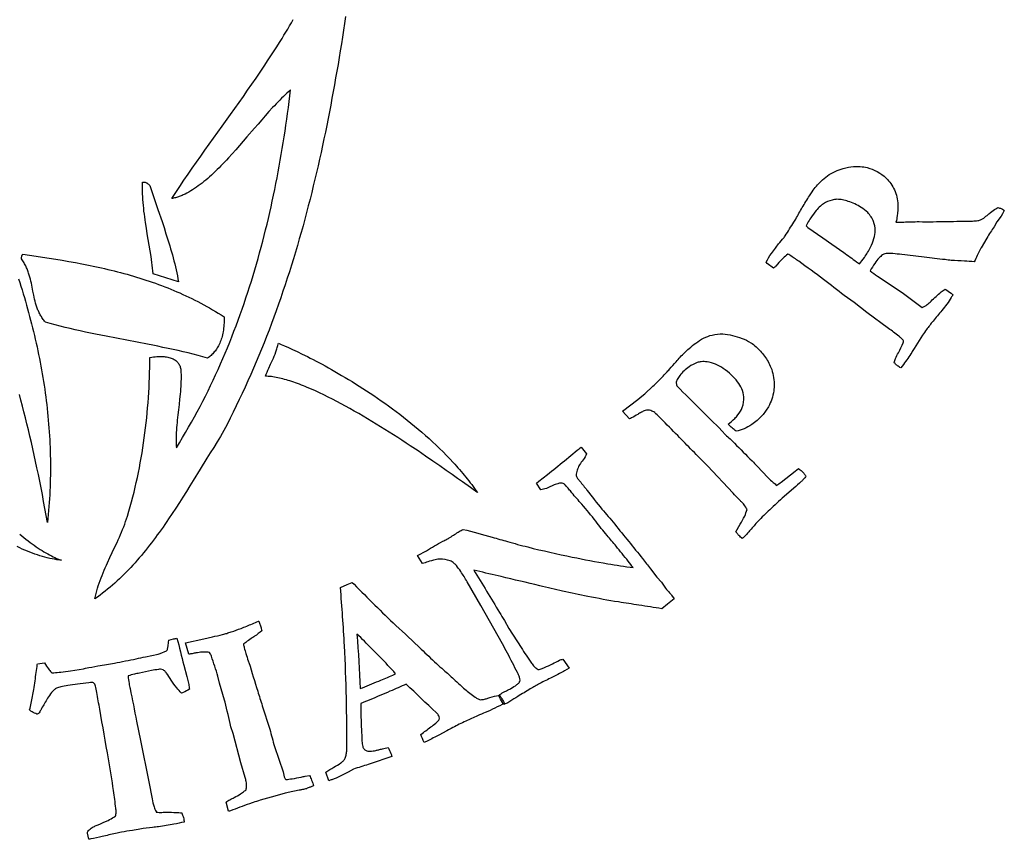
# Model space of a CAD drawing. Extents: x 1.3 to 22.6, y 1.3 to 22.7.
# Tile 2 of 12: x 12.9 to 21.4, y 1.4 to 8.5. Entities that reach past the tile are written whole.
import ezdxf

# ---------------------------------------------------------------- set-up
doc = ezdxf.new("R2010")
doc.units = 0

msp = doc.modelspace()

# ---------------------------------------------------------------- linework, layer by layer
for points in [[(15.6928, 8.4921), (15.6839, 8.4329), (15.6749, 8.3738), (15.6657, 8.3147), (15.6563, 8.2556), (15.6468, 8.1966), (15.6371, 8.1376), (15.6272, 8.0787), (15.6172, 8.0198), (15.6069, 7.9609), (15.5965, 7.9021), (15.5859, 7.8434), (15.5751, 7.7847), (15.564, 7.7261), (15.5528, 7.6675), (15.5413, 7.609), (15.5297, 7.5505), (15.5178, 7.4922), (15.5056, 7.4339), (15.4933, 7.3756), (15.4807, 7.3174), (15.4678, 7.2593), (15.4547, 7.2013), (15.4413, 7.1434), (15.4277, 7.0855), (15.4138, 7.0277), (15.3997, 6.97), (15.3853, 6.9124), (15.3705, 6.8549), (15.3556, 6.7974), (15.3403, 6.7401), (15.3247, 6.6828), (15.3088, 6.6257), (15.2926, 6.5686), (15.2761, 6.5116), (15.2593, 6.4548), (15.2422, 6.398), (15.2247, 6.3414), (15.2069, 6.2848), (15.1888, 6.2284), (15.1703, 6.1721), (15.1515, 6.1159), (15.1324, 6.0598), (15.1129, 6.0038), (15.093, 5.9479), (15.0728, 5.8922), (15.0521, 5.8366), (15.0312, 5.7811), (15.0098, 5.7258), (14.988, 5.6705), (14.9659, 5.6154), (14.9434, 5.5605), (14.9204, 5.5057), (14.8971, 5.451), (14.8733, 5.3964), (14.8492, 5.342), (14.8246, 5.2878), (14.7996, 5.2336), (14.7741, 5.1797), (14.7482, 5.1259), (14.7219, 5.0722), (14.6952, 5.0187), (14.668, 4.9653), (14.6403, 4.9121), (14.6122, 4.8591), (14.5825, 4.813), (14.553, 4.7665), (14.5236, 4.7196), (14.4942, 4.6723), (14.4354, 4.5771), (14.3764, 4.4812), (14.3467, 4.4331), (14.3167, 4.3851), (14.2866, 4.3372), (14.2561, 4.2894), (14.2254, 4.2418), (14.1942, 4.1945), (14.1627, 4.1475), (14.1468, 4.1241), (14.1308, 4.1008), (14.1146, 4.0777), (14.0983, 4.0547), (14.0819, 4.0317), (14.0654, 4.009), (14.0487, 3.9863), (14.0318, 3.9638), (14.0148, 3.9415), (13.9977, 3.9193), (13.9804, 3.8973), (13.9629, 3.8755), (13.9453, 3.8539), (13.9275, 3.8324), (13.9094, 3.8112), (13.8913, 3.7902), (13.8729, 3.7693), (13.8543, 3.7487), (13.8355, 3.7284), (13.8165, 3.7082), (13.7973, 3.6883), (13.7779, 3.6687), (13.7583, 3.6493), (13.7384, 3.6302), (13.7183, 3.6114), (13.6979, 3.5928), (13.6774, 3.5746), (13.6565, 3.5566), (13.6354, 3.5389), (13.6141, 3.5216), (13.5925, 3.5046), (13.5706, 3.4879), (13.5485, 3.4715), (13.526, 3.4555), (13.5283, 3.4671), (13.5308, 3.4788), (13.5334, 3.4903), (13.5361, 3.5019), (13.5421, 3.5248), (13.5485, 3.5476), (13.5555, 3.5702), (13.5629, 3.5927), (13.5708, 3.6151), (13.579, 3.6374), (13.5876, 3.6596), (13.5966, 3.6816), (13.6058, 3.7037), (13.6153, 3.7256), (13.625, 3.7475), (13.635, 3.7694), (13.6552, 3.8132), (13.6965, 3.9008), (13.717, 3.945), (13.7271, 3.9672), (13.7371, 3.9894), (13.7468, 4.0118), (13.7563, 4.0344), (13.7656, 4.057), (13.7746, 4.0798), (13.7833, 4.1028), (13.7916, 4.126), (13.7995, 4.1493), (13.807, 4.1729), (13.8192, 4.2137), (13.8311, 4.2548), (13.8425, 4.2962), (13.8535, 4.3377), (13.864, 4.3795), (13.8741, 4.4214), (13.8838, 4.4635), (13.8931, 4.5058), (13.902, 4.5482), (13.9105, 4.5908), (13.9185, 4.6335), (13.9262, 4.6764), (13.9335, 4.7193), (13.9403, 4.7624), (13.9468, 4.8055), (13.9529, 4.8488), (13.9586, 4.8921), (13.964, 4.9355), (13.969, 4.9789), (13.9736, 5.0224), (13.9778, 5.0659), (13.9817, 5.1094), (13.9852, 5.1529), (13.9884, 5.1964), (13.9912, 5.2399), (13.9937, 5.2834), (13.9959, 5.3268), (13.9977, 5.3702), (13.9992, 5.4136), (14.0003, 5.4569), (14.0011, 5.5001), (14.0017, 5.5432), (14.0168, 5.5458), (14.0315, 5.548), (14.0459, 5.5498), (14.0598, 5.5511), (14.0733, 5.552), (14.0864, 5.5525), (14.0991, 5.5526), (14.1113, 5.5522), (14.1232, 5.5515), (14.1346, 5.5503), (14.1455, 5.5487), (14.1561, 5.5468), (14.1662, 5.5445), (14.1758, 5.5417), (14.185, 5.5386), (14.1938, 5.5352), (14.202, 5.5313), (14.2099, 5.5271), (14.2172, 5.5226), (14.2241, 5.5177), (14.2305, 5.5124), (14.2364, 5.5068), (14.2419, 5.5009), (14.2469, 5.4946), (14.2513, 5.488), (14.2553, 5.4811), (14.2588, 5.4739), (14.2618, 5.4664), (14.2643, 5.4586), (14.2662, 5.4504), (14.2677, 5.442), (14.2686, 5.4333), (14.2697, 5.4147), (14.2704, 5.3955), (14.2706, 5.3759), (14.2704, 5.3558), (14.2699, 5.3352), (14.2689, 5.3143), (14.2677, 5.293), (14.2662, 5.2714), (14.2644, 5.2495), (14.2624, 5.2275), (14.258, 5.1827), (14.253, 5.1376), (14.2479, 5.0923), (14.2428, 5.0472), (14.238, 5.0026), (14.2358, 4.9805), (14.2337, 4.9588), (14.2319, 4.9373), (14.2304, 4.9161), (14.2291, 4.8953), (14.2281, 4.8749), (14.2274, 4.8549), (14.2271, 4.8355), (14.2273, 4.8165), (14.2278, 4.7981), (14.2289, 4.7803), (14.2304, 4.7631), (14.2574, 4.807), (14.284, 4.8511), (14.3101, 4.8953), (14.3358, 4.9398), (14.3611, 4.9844), (14.386, 5.0293), (14.4104, 5.0743), (14.4344, 5.1196), (14.458, 5.165), (14.4811, 5.2106), (14.5039, 5.2563), (14.5262, 5.3023), (14.5482, 5.3484), (14.5697, 5.3947), (14.5909, 5.4411), (14.6116, 5.4877), (14.632, 5.5345), (14.652, 5.5814), (14.6716, 5.6285), (14.6908, 5.6757), (14.7096, 5.7231), (14.7281, 5.7706), (14.7462, 5.8183), (14.764, 5.8661), (14.7814, 5.914), (14.7984, 5.9621), (14.8151, 6.0103), (14.8314, 6.0586), (14.8474, 6.1071), (14.863, 6.1556), (14.8783, 6.2043), (14.8933, 6.2531), (14.9079, 6.3021), (14.9222, 6.3511), (14.9362, 6.4002), (14.9498, 6.4494), (14.9632, 6.4988), (14.9762, 6.5482), (14.989, 6.5977), (15.0014, 6.6474), (15.0135, 6.6971), (15.0253, 6.7469), (15.0368, 6.7967), (15.0481, 6.8467), (15.059, 6.8967), (15.0697, 6.9468), (15.0801, 6.997), (15.0902, 7.0473), (15.1, 7.0976), (15.1095, 7.1479), (15.1188, 7.1984), (15.1279, 7.2488), (15.1367, 7.2994), (15.1452, 7.35), (15.1534, 7.4006), (15.1615, 7.4513), (15.1692, 7.502), (15.1768, 7.5528), (15.1841, 7.6035), (15.1912, 7.6544), (15.198, 7.7052), (15.2046, 7.7561), (15.211, 7.807), (15.2172, 7.8579), (15.2017, 7.8442), (15.1863, 7.8301), (15.1708, 7.8156), (15.1553, 7.8006), (15.1398, 7.7854), (15.1242, 7.7697), (15.1086, 7.7538), (15.093, 7.7375), (15.0774, 7.721), (15.0618, 7.7042), (15.0304, 7.6698), (14.9989, 7.6346), (14.9674, 7.5987), (14.9358, 7.5623), (14.9041, 7.5254), (14.8404, 7.4511), (14.8084, 7.4139), (14.7764, 7.377), (14.7443, 7.3404), (14.7121, 7.3043), (14.6799, 7.2688), (14.6638, 7.2514), (14.6476, 7.2342), (14.6314, 7.2172), (14.6152, 7.2005), (14.599, 7.1841), (14.5828, 7.168), (14.5666, 7.1521), (14.5503, 7.1366), (14.534, 7.1215), (14.5177, 7.1067), (14.5014, 7.0923), (14.4851, 7.0784), (14.4688, 7.0648), (14.4525, 7.0517), (14.4361, 7.0391), (14.4197, 7.0269), (14.4034, 7.0153), (14.387, 7.0042), (14.3706, 6.9936), (14.3542, 6.9835), (14.3377, 6.9741), (14.3213, 6.9652), (14.3048, 6.957), (14.2884, 6.9494), (14.2801, 6.9458), (14.2719, 6.9424), (14.2637, 6.9392), (14.2554, 6.9361), (14.2472, 6.9332), (14.2389, 6.9305), (14.2307, 6.928), (14.2224, 6.9256), (14.2142, 6.9235), (14.2059, 6.9215), (14.1976, 6.9197), (14.1894, 6.9181), (14.2243, 6.9708), (14.2595, 7.0234), (14.2951, 7.0758), (14.331, 7.1281), (14.3672, 7.1802), (14.4036, 7.2322), (14.4403, 7.2841), (14.477, 7.336), (14.551, 7.4395), (14.6251, 7.5428), (14.6992, 7.6463), (14.773, 7.7499), (14.8096, 7.8018), (14.8461, 7.8539), (14.8824, 7.906), (14.9184, 7.9583), (14.9541, 8.0108), (14.9894, 8.0634), (15.0244, 8.1162), (15.059, 8.1692), (15.0932, 8.2225), (15.1268, 8.276), (15.1435, 8.3029), (15.16, 8.3298), (15.1764, 8.3568), (15.1926, 8.3838), (15.2087, 8.411), (15.2247, 8.4382), (15.2405, 8.4655)], [(12.8655, 6.2246), (12.876, 6.1922), (12.8862, 6.1598), (12.8963, 6.1273), (12.9062, 6.0948), (12.9159, 6.0623), (12.9255, 6.0297), (12.9348, 5.9971), (12.944, 5.9644), (12.953, 5.9317), (12.9619, 5.8989), (12.9705, 5.8661), (12.9789, 5.8333), (12.9872, 5.8005), (12.9953, 5.7676), (13.0031, 5.7346), (13.0108, 5.7017), (13.0183, 5.6687), (13.0256, 5.6356), (13.0326, 5.6025), (13.0395, 5.5694), (13.0462, 5.5363), (13.0526, 5.5031), (13.0589, 5.4699), (13.0649, 5.4367), (13.0707, 5.4034), (13.0764, 5.3701), (13.0817, 5.3367), (13.0869, 5.3033), (13.0919, 5.2699), (13.0966, 5.2365), (13.1011, 5.203), (13.1054, 5.1695), (13.1094, 5.136), (13.1133, 5.1024), (13.1168, 5.0688), (13.1202, 5.0352), (13.1233, 5.0015), (13.1262, 4.9678), (13.1288, 4.9341), (13.1312, 4.9004), (13.1334, 4.8666), (13.1353, 4.8328), (13.1369, 4.799), (13.1383, 4.7651), (13.1395, 4.7312), (13.1404, 4.6973), (13.141, 4.6634), (13.1414, 4.6294), (13.1416, 4.5955), (13.1414, 4.5614), (13.141, 4.5274), (13.1404, 4.4933), (13.1394, 4.4593), (13.1382, 4.4251), (13.1368, 4.391), (13.135, 4.3569), (13.133, 4.3227), (13.1307, 4.2885), (13.1282, 4.2542), (13.1253, 4.22), (13.1222, 4.1857), (13.1188, 4.1514), (13.1151, 4.1171), (13.1044, 4.1781), (13.0936, 4.2386), (13.0827, 4.2984), (13.0715, 4.3576), (13.0602, 4.4162), (13.0487, 4.4742), (13.0371, 4.5316), (13.0253, 4.5884), (13.0134, 4.6446), (13.0013, 4.7002), (12.9891, 4.7552), (12.9767, 4.8096), (12.9642, 4.8635), (12.9516, 4.9168), (12.9388, 4.9695), (12.9259, 5.0216), (12.9129, 5.0731), (12.8998, 5.1241), (12.8865, 5.1745), (12.8732, 5.2243)], [(12.8757, 4.0158), (12.894, 4.0008), (12.9121, 3.9862), (12.9301, 3.9719), (12.9481, 3.9581), (12.9658, 3.9448), (12.9835, 3.9318), (13.001, 3.9193), (13.0183, 3.9072), (13.0355, 3.8956), (13.0524, 3.8845), (13.0692, 3.8738), (13.0858, 3.8636), (13.1022, 3.8539), (13.1183, 3.8447), (13.1342, 3.836), (13.1499, 3.8279), (13.1653, 3.8203), (13.1804, 3.8132), (13.1953, 3.8066), (13.2099, 3.8006), (13.2241, 3.7952), (13.2381, 3.7903), (13.2179, 3.7925), (13.1975, 3.7953), (13.1769, 3.7986), (13.1562, 3.8025), (13.1353, 3.8068), (13.1143, 3.8117), (13.0932, 3.8171), (13.0719, 3.823), (13.0506, 3.8294), (13.0291, 3.8362), (13.0075, 3.8436), (12.9858, 3.8514), (12.9641, 3.8597), (12.9422, 3.8685), (12.9203, 3.8777), (12.8984, 3.8874), (12.8763, 3.8975), (12.8543, 3.908)]]:
    msp.add_lwpolyline(points)
for points in [[(20.4348, 5.4986, -0.05526), (20.4457, 5.5347, -0.035069), (20.4713, 5.5851, 0.043424), (20.5112, 5.6713, 0.010067), (20.5163, 5.6867, 0.024479), (20.4956, 5.7103, 0.027739), (20.4736, 5.729, 0.007979), (20.3858, 5.7948), (20.1987, 5.932), (20.0901, 6.0179), (20.0026, 6.0799, 0.007442), (19.8241, 6.2182, 0.006484), (19.6095, 6.3753, 0.009632), (19.5327, 6.428, 0.007691), (19.5163, 6.4384, -0.003955), (19.4712, 6.4004, 0.059516), (19.4656, 6.3946, -0.01264), (19.4111, 6.3345, -0.019383), (19.3924, 6.3164), (19.3363, 6.3569), (19.3288, 6.3679, -0.039136), (19.3735, 6.4422, 0.001675), (19.408, 6.4888, 0.006878), (19.4344, 6.5257, 0.00359), (19.4823, 6.5806, 0.04617), (19.4928, 6.5955, 0.003416), (19.5677, 6.7151), (19.5839, 6.7411, -0.007346), (19.6397, 6.8401, -0.012957), (19.7037, 6.9426, -0.009289), (19.7263, 6.9772, -0.051498), (19.8024, 7.0674, -0.034082), (19.8583, 7.1141, -0.092007), (19.9948, 7.178, -0.047218), (20.0835, 7.1941, -0.079034), (20.2, 7.1857, -0.13488), (20.3654, 7.0943, -0.091016), (20.4362, 6.993, -0.100022), (20.4672, 6.8654, -0.050388), (20.4611, 6.7686, -0.020969), (20.4502, 6.7148, 0.025871), (20.5167, 6.7151, -0.009942), (20.6496, 6.7183, 0.002511), (20.7703, 6.7181, 0.004364), (21.0068, 6.7218, 0.011467), (21.1121, 6.7237, 0.023147), (21.1588, 6.7275, 0.032854), (21.1733, 6.7304, 0.055934), (21.198, 6.7429, 0.030183), (21.2379, 6.7723, -0.002321), (21.2678, 6.7974, -0.033628), (21.3139, 6.8304, -0.021797), (21.3302, 6.8394, -0.071716), (21.3605, 6.8306, -0.024327), (21.3801, 6.8192), (21.3866, 6.815), (21.3708, 6.787), (21.3601, 6.7657), (21.3226, 6.7158), (21.2987, 6.6734, 0.020468), (21.2673, 6.6286, 0.008372), (21.2349, 6.5758), (21.1852, 6.4933, 0.018), (21.1741, 6.4711, 0.002466), (21.1525, 6.4258, 0.001739), (21.127, 6.3715, -0.001476), (21.0411, 6.3772, -0.012436), (20.9276, 6.3835, -0.012427), (20.8751, 6.3896, 0.002974), (20.6938, 6.4113, -0.001021), (20.5018, 6.4338, 0.010977), (20.4219, 6.4416, 0.027127), (20.3752, 6.4428, 0.051955), (20.355, 6.4402, 0.070843), (20.3343, 6.4303, 0.061572), (20.3033, 6.4034, 0.03926), (20.2677, 6.3575, 0.005451), (20.2265, 6.2941, 0.02446), (20.29, 6.246), (20.5036, 6.1048), (20.6776, 5.9755, 0.058008), (20.7205, 6.0019, 0.034336), (20.7533, 6.031, -0.026925), (20.8422, 6.1106, -0.014146), (20.8754, 6.1356, -0.019308), (20.9262, 6.0996, -0.020518), (20.944, 6.0846, 0.008962), (20.9271, 6.0616), (20.9019, 6.0198), (20.8464, 5.9503, 0.002305), (20.7702, 5.8575, 0.00937), (20.7135, 5.7854, 0.02113), (20.6798, 5.7357), (20.6073, 5.6215, 0.009515), (20.5864, 5.5882, -0.025413), (20.5147, 5.4839), (20.4916, 5.4533, -0.010848), (20.4628, 5.4725, -0.037703), (20.4425, 5.4907), (20.4348, 5.4986)], [(20.1356, 6.3532, 0.007365), (20.1768, 6.4082, 0.033734), (20.2305, 6.4983, 0.043536), (20.2601, 6.5713, 0.071832), (20.2709, 6.6439, 0.089868), (20.2563, 6.7187, 0.103835), (20.2056, 6.7966, 0.059022), (20.1496, 6.841, 0.065371), (20.0362, 6.8936, 0.024073), (19.9884, 6.9063, 0.051319), (19.9402, 6.9115, 0.058909), (19.8976, 6.9055, 0.085382), (19.8229, 6.8717, 0.033815), (19.7966, 6.8521, 0.039413), (19.7611, 6.8149, 0.024666), (19.7146, 6.7519, 0.016735), (19.6851, 6.7049, 0.019727), (19.6726, 6.6809), (19.6894, 6.6667), (19.8185, 6.5797), (19.8944, 6.5232), (19.9982, 6.4525, 0.006659), (20.1091, 6.3716), (20.1356, 6.3532)], [(18.1458, 5.0131), (18.0872, 5.0782), (18.2197, 5.181), (18.2547, 5.2092), (18.2804, 5.2299), (18.3482, 5.2943, -0.0021), (18.3945, 5.3392, 0.009487), (18.4639, 5.4106, 0.005248), (18.4939, 5.4437, 0.004992), (18.5493, 5.5069, -0.008308), (18.5854, 5.5471, -0.018698), (18.662, 5.6217, -0.024371), (18.72, 5.6689, -0.03774), (18.7878, 5.7104, -0.054986), (18.8601, 5.738, -0.076917), (18.9539, 5.7473, -0.046551), (19.0358, 5.7349, -0.031766), (19.1196, 5.7089, -0.04962), (19.1942, 5.6716, -0.044052), (19.2407, 5.6356, -0.048175), (19.3135, 5.5562, -0.066659), (19.3695, 5.4566, -0.089599), (19.3974, 5.3152, -0.037972), (19.3941, 5.2547, -0.0932), (19.347, 5.1177, -0.055303), (19.2932, 5.0428, -0.061392), (19.2033, 4.9631, -0.051969), (19.1367, 4.9271, -0.043705), (19.0689, 4.9054, -0.02741), (19.0335, 4.9346, -0.012653), (18.9999, 4.9668, 0.016457), (19.0562, 5.0168, 0.031353), (19.0842, 5.0467, 0.078509), (19.1216, 5.1124, 0.104889), (19.1348, 5.2025, 0.088274), (19.1164, 5.274, 0.056882), (19.0806, 5.3335, 0.042132), (19.0267, 5.3928, 0.040025), (18.9568, 5.4493, 0.052093), (18.8901, 5.4855, 0.057183), (18.8177, 5.5056, 0.065626), (18.7669, 5.5071, 0.059493), (18.733, 5.499, 0.068301), (18.6614, 5.4623, 0.076568), (18.5813, 5.3878, 0.055289), (18.5589, 5.3526, 0.078174), (18.5495, 5.3221, 0.053411), (18.5607, 5.2928, 0.000389), (18.9456, 4.9104), (18.9763, 4.8759, -0.001356), (19.0159, 4.8406, -0.01288), (19.0541, 4.8027, 0.002555), (19.2063, 4.649, -0.006212), (19.2505, 4.6033), (19.3437, 4.5056, 0.020053), (19.3889, 4.4638, 0.006546), (19.4207, 4.4372, 0.002909), (19.4571, 4.4655), (19.5792, 4.5609), (19.6066, 4.5832, -0.028516), (19.6366, 4.5604, -0.046687), (19.658, 4.5368, -0.012888), (19.6718, 4.518, -0.019557), (19.6511, 4.4904, -0.026034), (19.6308, 4.47, -0.009425), (19.5678, 4.4139), (19.4831, 4.3413, 0.014126), (19.3589, 4.2271, 0.016367), (19.2573, 4.1255, 0.006749), (19.1893, 4.0503, 0.002702), (19.1663, 4.0235, -0.016315), (19.1293, 3.9847), (19.1219, 3.9774, -0.020171), (19.0918, 4.0047, -0.039736), (19.0732, 4.0268), (19.0658, 4.0371), (19.1042, 4.1024, 0.029377), (19.1423, 4.1724, 0.030102), (19.1635, 4.228, 0.056806), (19.1378, 4.2706, 0.036223), (19.1149, 4.295, -0.013924), (19.0963, 4.3138, -0.004836), (19.042, 4.3717), (18.8198, 4.6074, -0.000611), (18.5633, 4.868, 0.002788), (18.4196, 5.0142, 0.007388), (18.3751, 5.0577, 0.023505), (18.3644, 5.0672, 0.071754), (18.3321, 5.0841, 0.16144), (18.2822, 5.0849, 0.056588), (18.2506, 5.0706, -0.002242), (18.2178, 5.0511, -0.015774), (18.1651, 5.0219, -0.021465), (18.1458, 5.0131)], [(16.3562, 3.7617), (16.3149, 3.8311), (16.3914, 3.8726, 0.002059), (16.4614, 3.9147, -0.017366), (16.5322, 3.9539, -0.007881), (16.5669, 3.9714, 0.017395), (16.5948, 3.9879, 0.005819), (16.6755, 4.0389, -0.021623), (16.7089, 4.0576, -0.000987), (16.9603, 3.9897, -0.004549), (17.092, 3.952, 0.008421), (17.2674, 3.9052, 0.011722), (17.6521, 3.8178, 0.008767), (17.9588, 3.7607, 0.006869), (18.179, 3.7263, 0.011672), (18.1354, 3.7822, 0.000923), (18.0312, 3.9124, 0.009907), (17.9528, 4.0057, -0.015437), (17.8552, 4.1271, 0.01927), (17.7341, 4.2746, -0.005281), (17.6484, 4.3734, -0.007845), (17.6229, 4.4054, 0.031856), (17.5926, 4.4392, 0.069972), (17.5735, 4.4538, 0.113038), (17.5569, 4.4571, 0.070985), (17.5261, 4.4524, 0.033333), (17.4843, 4.4368), (17.4524, 4.422, -0.040885), (17.4028, 4.4042, -0.038689), (17.3808, 4.4002), (17.3423, 4.4563), (17.362, 4.4746), (17.4367, 4.5319, -0.001137), (17.5841, 4.6491), (17.6955, 4.7412, -0.012791), (17.7287, 4.7684), (17.776, 4.7103, -0.072507), (17.7468, 4.6593, 0.014803), (17.7144, 4.6148, 0.036995), (17.7056, 4.5998, 0.010593), (17.6912, 4.5587, 0.026413), (17.6848, 4.536, 0.121347), (17.6859, 4.5224, 0.082947), (17.6987, 4.4971, 0.02071), (17.7168, 4.4743, -0.013963), (17.7783, 4.3972, 0.010326), (17.9085, 4.2327, 0.008389), (17.9624, 4.1699, -0.009942), (18.0195, 4.1011, 0.000577), (18.2603, 3.8046, -0.008529), (18.3293, 3.7162), (18.3837, 3.645), (18.4229, 3.5995), (18.4579, 3.5479, -0.008749), (18.4929, 3.5096, -0.009922), (18.5099, 3.4877), (18.5331, 3.4573, -0.004249), (18.4752, 3.4106), (18.4262, 3.3713, -0.006449), (18.2287, 3.4021, -0.003194), (18.0513, 3.4293, -0.006295), (17.7862, 3.4767, -0.004934), (17.5686, 3.5221, -0.005259), (17.3714, 3.5702, 0.000622), (17.0367, 3.6489, -0.004344), (16.8282, 3.6987), (16.8001, 3.7059, 0.0005), (17.0236, 3.3397, -0.007046), (17.0651, 3.2704), (17.1052, 3.1991), (17.2096, 3.0364, 0.009317), (17.301, 2.901, 0.030189), (17.3238, 2.8711, 0.047036), (17.3413, 2.8559, 0.009227), (17.3571, 2.8444, 0.038234), (17.3933, 2.8554, 0.02117), (17.465, 2.8866, 0.010846), (17.5267, 2.9184), (17.5413, 2.9263, -0.014612), (17.5716, 2.9355), (17.6246, 2.8584), (17.5857, 2.8331, -0.013146), (17.5431, 2.8097, -0.007681), (17.4764, 2.7763, -0.001955), (17.3705, 2.7252, -0.003161), (17.2896, 2.6774, 0.005899), (17.1806, 2.6117, 0.005316), (17.1131, 2.5693, -0.008856), (17.0959, 2.5587, -0.040054), (17.065, 2.5461), (17.0592, 2.5441, -0.034787), (17.024, 2.606), (17.0168, 2.6208, -0.033649), (17.057, 2.649, -0.020404), (17.0841, 2.6625, 0.023843), (17.1214, 2.6815, 0.032921), (17.1734, 2.7146, 0.056777), (17.194, 2.7331, 0.195921), (17.2007, 2.7535, 0.072595), (17.1958, 2.7787, 0.040636), (17.1785, 2.8189, 0.003767), (17.0917, 2.9878, 0.007931), (17.048, 3.0664), (16.9736, 3.1998), (16.8619, 3.4002), (16.744, 3.6024, 0.016821), (16.6876, 3.6939, 0.029382), (16.6503, 3.744, 0.03373), (16.6293, 3.7655, 0.096344), (16.5955, 3.7846, 0.081453), (16.5098, 3.8002, 0.066587), (16.468, 3.7953, 0.018622), (16.4026, 3.7768, 0.004747), (16.3562, 3.7617)], [(15.547, 1.8838), (15.5233, 1.9586, -0.011394), (15.5915, 2.0004, 0.019822), (15.6507, 2.0381, 0.031259), (15.6741, 2.0566, 0.120161), (15.6892, 2.079, 0.047409), (15.6985, 2.1131, 0.01816), (15.7034, 2.1471, 0.014698), (15.6828, 3.0514, 0.00826), (15.648, 3.5542), (15.7068, 3.5794), (15.7487, 3.5983), (15.7655, 3.5831, 0.008963), (16.1278, 3.2267, -0.007983), (16.3457, 3.0223, 0.008952), (16.4772, 2.898, 0.007335), (16.5404, 2.8421, -0.007409), (16.6267, 2.7637, -0.001687), (16.6819, 2.7121, 0.019869), (16.7658, 2.6415, 0.011037), (16.8115, 2.6069, 0.032474), (16.8373, 2.5905, 0.12507), (16.8616, 2.5845, 0.067416), (16.8938, 2.5886, 0.030172), (16.9224, 2.5979, -0.046053), (16.9981, 2.6175, -0.011067), (17.023, 2.6211, -0.020158), (17.0493, 2.5837, -0.033162), (17.0635, 2.556), (17.0652, 2.5522, -0.018415), (16.9006, 2.474, 0.004613), (16.833, 2.4455, 0.012244), (16.7316, 2.3987, 0.00853), (16.6195, 2.3432, 0.004246), (16.5683, 2.3154), (16.4986, 2.2787, -0.003047), (16.4029, 2.2288), (16.3713, 2.2133, -0.023627), (16.3434, 2.2842, 0.005016), (16.4288, 2.3485, 0.012834), (16.4727, 2.3827, 0.029507), (16.4943, 2.4027, 0.07566), (16.5015, 2.4123, 0.152522), (16.5023, 2.4371, 0.073073), (16.4936, 2.4538, 0.062018), (16.4771, 2.4724, -0.007031), (16.2174, 2.7194, -0.004643), (16.0765, 2.6571, -0.004731), (15.9027, 2.5837, -0.004142), (15.8241, 2.5518, 0.012521), (15.8241, 2.4923, 0.004087), (15.8293, 2.3303), (15.8324, 2.2475, 0.022386), (15.8362, 2.2016, 0.041458), (15.8407, 2.1804, 0.082302), (15.8532, 2.1567, 0.178924), (15.8771, 2.1417, 0.068077), (15.9063, 2.1393, 0.04216), (15.9533, 2.1457, 0.012819), (15.9795, 2.152, 0.011031), (16.0106, 2.1589, 0.007348), (16.0611, 2.1715, -0.005966), (16.0838, 2.1198, -0.041936), (16.0917, 2.0944, -0.016234), (16.0243, 2.0692, -0.004383), (15.8888, 2.0239, -0.001679), (15.7606, 1.985), (15.716, 1.9589, -0.03989), (15.5743, 1.8925, -0.017711), (15.547, 1.8838)], [(14.6799, 1.6192), (14.6592, 1.6996, -0.012271), (14.6927, 1.7189, -0.003785), (14.7298, 1.7388, 0.018089), (14.7851, 1.7709, 0.025401), (14.8202, 1.7955, 0.020169), (14.8323, 1.8057, 0.063424), (14.8367, 1.8381, 0.04676), (14.8334, 1.8762, 0.028615), (14.8251, 1.9113), (14.7885, 2.0378), (14.7198, 2.2916), (14.702, 2.3512, 0.000997), (14.6512, 2.5634, 0.00365), (14.6471, 2.5802), (14.6035, 2.7272), (14.5898, 2.788, 0.000328), (14.5336, 2.9602, 0.027602), (14.5262, 2.9761, 0.009304), (14.5165, 2.9937, 0.032859), (14.4925, 2.9964, 0.033138), (14.4524, 2.9956, 0.02294), (14.3993, 2.9886, 0.008887), (14.3666, 2.9823, -0.02277), (14.3386, 2.9777), (14.3369, 2.9775), (14.3094, 3.0752), (14.4672, 3.1097), (14.5413, 3.1273, 0.002192), (14.6302, 3.1486, 0.006186), (14.6652, 3.1583, 0.008547), (14.7044, 3.171, 0.006634), (14.7888, 3.2013, 0.004771), (14.8867, 3.2408, -0.002647), (14.9402, 3.2625), (14.942, 3.2632, -0.021222), (14.9552, 3.2307, -0.020222), (14.9643, 3.1994, -0.006334), (14.969, 3.1799, -0.019961), (14.9052, 3.1325, -0.009743), (14.8771, 3.1139, 0.020883), (14.8294, 3.0804, 0.010931), (14.8123, 3.0669), (14.8105, 3.0654, 0.026095), (14.8167, 3.0332, 0.016388), (14.8308, 2.983, 0.011162), (14.8516, 2.9206, 0.006021), (14.8576, 2.9049, 0.00179), (14.9329, 2.658, 0.002018), (14.9725, 2.5328), (15.0375, 2.3282, -0.000283), (15.0783, 2.1791), (15.1518, 1.9605), (15.1615, 1.9177, 0.054565), (15.1667, 1.9066, 0.02541), (15.1751, 1.8941, 0.015398), (15.2319, 1.9011, 0.017318), (15.3084, 1.9153, -0.003492), (15.3445, 1.9224), (15.381, 1.9294, -0.021313), (15.3992, 1.8893, -0.02195), (15.4085, 1.862, -0.003893), (15.4153, 1.8387, 0.022105), (15.3958, 1.8315, -0.015915), (15.385, 1.8271, -0.004505), (15.3538, 1.815, -0.038891), (15.3388, 1.811, -0.009744), (15.3195, 1.8074, 0.005576), (15.2922, 1.8017, 0.001166), (15.2366, 1.7894), (15.1706, 1.7759), (15.1608, 1.7739), (15.0486, 1.7408), (14.9552, 1.715, 0.013451), (14.8931, 1.6951, 0.002936), (14.8625, 1.6842, 0.006146), (14.7775, 1.6537, -0.003456), (14.6965, 1.6248, -0.004941), (14.6799, 1.6192)], [(15.819, 2.6803, 0.003132), (15.9812, 2.746, 0.004615), (16.1008, 2.7971), (16.1256, 2.8094, 0.009422), (15.9911, 2.9518, 0.003728), (15.8548, 3.09, 0.007717), (15.7913, 3.1514, -0.007439), (15.819, 2.6803)], [(13.0293, 2.895), (13.0904, 2.9018, 0.013077), (13.1259, 2.8499, 0.029935), (13.1483, 2.8224, 0.020665), (13.154, 2.8168, 0.038699), (13.1702, 2.8172, 0.010286), (13.2314, 2.8238, 0.003127), (13.3141, 2.8346), (13.4264, 2.8518), (13.4456, 2.8583, 0.006704), (13.5518, 2.8767, -0.003055), (13.6261, 2.8896), (13.6952, 2.9014, 0.002228), (13.8829, 2.9379, 0.001031), (13.9644, 2.9556), (14.0723, 2.9793), (14.0906, 2.9836), (14.1459, 3.0065, 0.082853), (14.1522, 3.0195, 0.044745), (14.1581, 3.0478), (14.162, 3.0822), (14.1637, 3.0985), (14.2058, 3.1098, -0.013275), (14.235, 3.1157, -0.002789), (14.2945, 2.8833), (14.3206, 2.7841), (14.3365, 2.7161, -0.039196), (14.3425, 2.6755, -0.039533), (14.2898, 2.6463, -0.018267), (14.2741, 2.64, -0.033633), (14.2331, 2.6868, -0.020286), (14.1863, 2.7529, 0.01035), (14.1441, 2.8139, 0.029579), (14.1291, 2.8328, 0.075454), (14.1162, 2.8419, 0.106715), (14.0938, 2.8483, 0.032586), (14.0751, 2.8465, 0.011733), (14.0145, 2.8356, 0.003563), (13.9104, 2.814, 0.007665), (13.8673, 2.8052, 0.017721), (13.8132, 2.7901, 0.022374), (13.8211, 2.724, 0.004894), (13.8299, 2.6803, -0.002247), (13.8859, 2.3989), (13.9186, 2.2326), (13.9924, 1.8745), (14.0202, 1.7272, 0.029414), (14.0376, 1.6576, 0.04243), (14.0542, 1.617), (14.0568, 1.6123, 0.043912), (14.0818, 1.6099, 0.021127), (14.1261, 1.6111, -0.014097), (14.1498, 1.6112, -0.004158), (14.2283, 1.6096, -0.029191), (14.2766, 1.6052, -0.011521), (14.2917, 1.5657, -0.078926), (14.2959, 1.5426, -0.016557), (14.2961, 1.5268, -0.02175), (14.2095, 1.5072, -0.015942), (14.0765, 1.4861, -0.003607), (14.0241, 1.4805, 0.011865), (13.9146, 1.4652, 0.002977), (13.8503, 1.4545, 0.003242), (13.7545, 1.439, 0.011287), (13.7047, 1.4283, -0.002472), (13.5896, 1.4016, -0.009461), (13.4896, 1.38, -0.009585), (13.473, 1.3771, 0.013006), (13.4671, 1.403), (13.4623, 1.4291), (13.461, 1.4383, -0.090334), (13.4842, 1.4654, -0.058573), (13.5215, 1.4893, -0.022111), (13.5539, 1.5034, 0.014687), (13.6394, 1.5407, 0.025509), (13.6906, 1.569, 0.016068), (13.7036, 1.5778, 0.074239), (13.7089, 1.6119, 0.034995), (13.7069, 1.6457, 0.0082), (13.6869, 1.798, 0.004917), (13.6437, 2.0727, -0.000271), (13.5674, 2.5016, 0.007145), (13.5418, 2.6471, 0.013962), (13.5297, 2.7025, 0.031605), (13.525, 2.718, 0.176114), (13.5133, 2.7314, 0.131685), (13.5013, 2.7339, 0.021295), (13.4723, 2.7317, 0.007919), (13.3749, 2.7188, -0.003324), (13.2919, 2.7071, 0.026721), (13.2316, 2.6957, 0.044413), (13.1938, 2.6828, 0.064338), (13.1735, 2.6705, 0.046523), (13.1516, 2.6468, 0.025304), (13.1166, 2.5965, 0.015769), (13.0651, 2.5078, -0.022358), (13.049, 2.4802, -0.050652), (13.037, 2.4649, -0.121361), (13.0279, 2.4588, -0.31826), (13.0248, 2.4592, -0.028187), (12.9828, 2.4803, -0.046575), (12.9641, 2.4934, -0.019377), (12.9609, 2.4964, 0.020621), (12.9757, 2.5543, 0.013846), (12.9974, 2.6727, 0.007349), (13.0185, 2.8203, -0.007214), (13.0281, 2.8884), (13.0293, 2.895)]]:
    msp.add_lwpolyline(points, format="xyb", close=True)
for points in [[(13.937, 7.0593), (13.9423, 7.0601), (13.9474, 7.0604), (13.9523, 7.0603), (13.9569, 7.0597), (13.9613, 7.0586), (13.9656, 7.0572), (13.9697, 7.0554), (13.9736, 7.0534), (13.9774, 7.051), (13.9811, 7.0484), (13.9847, 7.0456), (13.9882, 7.0426), (13.995, 7.0363), (14.0017, 7.0297), (14.0184, 6.9779), (14.0356, 6.9261), (14.053, 6.8742), (14.0707, 6.8223), (14.1059, 6.7183), (14.1233, 6.6663), (14.1403, 6.6143), (14.1568, 6.5623), (14.1648, 6.5362), (14.1727, 6.5102), (14.1804, 6.4841), (14.1879, 6.4581), (14.1952, 6.4321), (14.2022, 6.406), (14.209, 6.38), (14.2155, 6.3539), (14.2217, 6.3279), (14.2277, 6.3018), (14.2333, 6.2758), (14.2386, 6.2497), (14.2436, 6.2237), (14.2481, 6.1976), (14.0308, 6.2683), (14.028, 6.2929), (14.0249, 6.3174), (14.0216, 6.342), (14.0182, 6.3665), (14.0108, 6.4156), (14.003, 6.4646), (13.9949, 6.5136), (13.9867, 6.5627), (13.9786, 6.6118), (13.9707, 6.6609), (13.9633, 6.7102), (13.9597, 6.7348), (13.9564, 6.7595), (13.9532, 6.7842), (13.9502, 6.809), (13.9475, 6.8338), (13.945, 6.8586), (13.9428, 6.8835), (13.9409, 6.9085), (13.9393, 6.9335), (13.9381, 6.9585), (13.9372, 6.9836), (13.9367, 7.0088), (13.9366, 7.034), (13.937, 7.0593)], [(12.9037, 6.4365), (12.9604, 6.4285), (13.0171, 6.4202), (13.0738, 6.4117), (13.1305, 6.4029), (13.1872, 6.3939), (13.2438, 6.3844), (13.3004, 6.3746), (13.3568, 6.3644), (13.4132, 6.3537), (13.4694, 6.3425), (13.5256, 6.3308), (13.5536, 6.3247), (13.5815, 6.3185), (13.6094, 6.3121), (13.6373, 6.3056), (13.6651, 6.2989), (13.6929, 6.292), (13.7206, 6.285), (13.7483, 6.2778), (13.7759, 6.2704), (13.8035, 6.2628), (13.831, 6.255), (13.8584, 6.2471), (13.8858, 6.2389), (13.9131, 6.2306), (13.9403, 6.222), (13.9675, 6.2132), (13.9946, 6.2043), (14.0216, 6.195), (14.0485, 6.1856), (14.0754, 6.1759), (14.1022, 6.166), (14.1289, 6.1559), (14.1555, 6.1455), (14.182, 6.1348), (14.2084, 6.1239), (14.2347, 6.1128), (14.261, 6.1014), (14.2871, 6.0897), (14.3132, 6.0777), (14.3391, 6.0655), (14.365, 6.053), (14.3907, 6.0402), (14.4163, 6.0271), (14.4418, 6.0137), (14.4672, 6), (14.4925, 5.986), (14.5177, 5.9717), (14.5428, 5.9571), (14.5677, 5.9421), (14.5925, 5.9269), (14.6172, 5.9113), (14.6418, 5.8954), (14.6423, 5.8777), (14.6423, 5.8604), (14.642, 5.8437), (14.6412, 5.8274), (14.6401, 5.8116), (14.6385, 5.7963), (14.6366, 5.7814), (14.6343, 5.7669), (14.6317, 5.7529), (14.6287, 5.7394), (14.6254, 5.7262), (14.6218, 5.7135), (14.6179, 5.7012), (14.6137, 5.6893), (14.6092, 5.6778), (14.6045, 5.6667), (14.5994, 5.656), (14.5942, 5.6457), (14.5886, 5.6357), (14.5829, 5.6262), (14.577, 5.617), (14.5708, 5.6081), (14.5645, 5.5996), (14.5579, 5.5915), (14.5512, 5.5837), (14.5444, 5.5762), (14.5374, 5.5691), (14.5302, 5.5623), (14.523, 5.5558), (14.5156, 5.5496), (14.5081, 5.5437), (14.5005, 5.5381), (14.4591, 5.5499), (14.4172, 5.5612), (14.3749, 5.5721), (14.3322, 5.5827), (14.2892, 5.593), (14.2459, 5.603), (14.2023, 5.6127), (14.1585, 5.6221), (14.1144, 5.6314), (14.0701, 5.6404), (14.0256, 5.6493), (13.981, 5.6581), (13.8914, 5.6754), (13.8016, 5.6925), (13.7116, 5.7096), (13.6218, 5.727), (13.577, 5.7359), (13.5323, 5.745), (13.4878, 5.7542), (13.4435, 5.7637), (13.3993, 5.7734), (13.3553, 5.7833), (13.3116, 5.7936), (13.2682, 5.8042), (13.2251, 5.8151), (13.1823, 5.8264), (13.1399, 5.8381), (13.0978, 5.8503), (13.0914, 5.858), (13.0852, 5.8658), (13.0793, 5.8736), (13.0737, 5.8814), (13.0684, 5.8893), (13.0633, 5.8973), (13.0584, 5.9052), (13.0538, 5.9133), (13.0495, 5.9213), (13.0453, 5.9295), (13.0413, 5.9376), (13.0376, 5.9458), (13.034, 5.9541), (13.0306, 5.9623), (13.0274, 5.9706), (13.0244, 5.979), (13.0215, 5.9873), (13.0187, 5.9958), (13.0136, 6.0127), (13.009, 6.0297), (13.0048, 6.0468), (13.0009, 6.064), (12.9972, 6.0813), (12.9904, 6.1161), (12.9837, 6.1511), (12.9802, 6.1687), (12.9766, 6.1863), (12.9726, 6.2039), (12.9684, 6.2215), (12.9637, 6.2391), (12.9586, 6.2566), (12.953, 6.2742), (12.9499, 6.283), (12.9467, 6.2917), (12.9433, 6.3005), (12.9397, 6.3092), (12.9359, 6.3179), (12.9319, 6.3266), (12.9278, 6.3353), (12.9234, 6.344), (12.9187, 6.3526), (12.9139, 6.3612), (12.9087, 6.3698), (12.9034, 6.3784), (12.8977, 6.387), (12.8918, 6.3955), (12.8919, 6.4014), (12.892, 6.4071), (12.8925, 6.4126), (12.8933, 6.4179), (12.8939, 6.4205), (12.8947, 6.4229), (12.8957, 6.4254), (12.8968, 6.4277), (12.8982, 6.43), (12.8998, 6.4323), (12.9016, 6.4344), (12.9037, 6.4365)], [(15.1115, 5.6675), (15.1364, 5.6572), (15.1654, 5.6447), (15.1981, 5.6301), (15.2345, 5.6134), (15.2743, 5.5947), (15.3172, 5.5738), (15.3631, 5.5509), (15.3871, 5.5387), (15.4117, 5.5259), (15.437, 5.5127), (15.4629, 5.499), (15.4893, 5.4848), (15.5163, 5.4701), (15.5438, 5.4549), (15.5718, 5.4392), (15.6003, 5.423), (15.6292, 5.4064), (15.6585, 5.3892), (15.6882, 5.3716), (15.7183, 5.3535), (15.7486, 5.335), (15.7793, 5.316), (15.8103, 5.2965), (15.8415, 5.2766), (15.8729, 5.2562), (15.9045, 5.2353), (15.9363, 5.214), (15.9682, 5.1922), (16.0003, 5.17), (16.0324, 5.1473), (16.0646, 5.1242), (16.0968, 5.1007), (16.129, 5.0767), (16.1612, 5.0523), (16.1933, 5.0275), (16.2254, 5.0022), (16.2573, 4.9765), (16.2891, 4.9504), (16.3208, 4.9239), (16.3522, 4.8969), (16.3835, 4.8695), (16.4145, 4.8418), (16.4452, 4.8136), (16.4756, 4.785), (16.5057, 4.756), (16.5355, 4.7266), (16.5649, 4.6968), (16.5938, 4.6666), (16.6224, 4.636), (16.6365, 4.6206), (16.6504, 4.605), (16.6643, 4.5894), (16.678, 4.5737), (16.6916, 4.5578), (16.7051, 4.5419), (16.7184, 4.5259), (16.7316, 4.5098), (16.7447, 4.4936), (16.7576, 4.4773), (16.7704, 4.4609), (16.783, 4.4444), (16.7954, 4.4278), (16.8077, 4.4112), (16.8198, 4.3944), (16.8318, 4.3775), (16.8313, 4.3776), (16.8303, 4.3781), (16.827, 4.38), (16.815, 4.388), (16.7963, 4.4012), (16.7711, 4.4191), (16.7031, 4.4678), (16.661, 4.4979), (16.614, 4.5312), (16.5625, 4.5676), (16.5069, 4.6065), (16.4475, 4.6477), (16.3847, 4.6908), (16.3189, 4.7353), (16.2505, 4.781), (16.2154, 4.8041), (16.1798, 4.8274), (16.1438, 4.8508), (16.1073, 4.8743), (16.0704, 4.8977), (16.0332, 4.9212), (15.9958, 4.9445), (15.9581, 4.9677), (15.9202, 4.9908), (15.8822, 5.0136), (15.8441, 5.0362), (15.8059, 5.0584), (15.7678, 5.0803), (15.7297, 5.1018), (15.6917, 5.1229), (15.6538, 5.1435), (15.6162, 5.1635), (15.5788, 5.183), (15.5416, 5.2018), (15.5048, 5.2199), (15.4684, 5.2374), (15.4324, 5.2541), (15.3969, 5.2699), (15.3619, 5.2849), (15.3446, 5.2921), (15.3275, 5.299), (15.3105, 5.3057), (15.2937, 5.3122), (15.277, 5.3184), (15.2605, 5.3243), (15.2442, 5.33), (15.2281, 5.3355), (15.2121, 5.3406), (15.1964, 5.3455), (15.1809, 5.3501), (15.1655, 5.3544), (15.1504, 5.3585), (15.1355, 5.3622), (15.1208, 5.3656), (15.1064, 5.3687), (15.0922, 5.3715), (15.0782, 5.3739), (15.0645, 5.3761), (15.051, 5.3779), (15.0378, 5.3794), (15.0249, 5.3805), (15.0122, 5.3813), (14.9999, 5.3817), (15.0065, 5.3987), (15.0137, 5.4157), (15.0211, 5.4328), (15.0289, 5.45), (15.0449, 5.4847), (15.0529, 5.5022), (15.0609, 5.5198), (15.0687, 5.5376), (15.0762, 5.5556), (15.0834, 5.5737), (15.0902, 5.592), (15.0934, 5.6012), (15.0965, 5.6105), (15.0994, 5.6199), (15.1022, 5.6293), (15.1048, 5.6387), (15.1072, 5.6483), (15.1094, 5.6578), (15.1115, 5.6675)]]:
    msp.add_lwpolyline(points, close=True)

doc.saveas('drawing.dxf')
